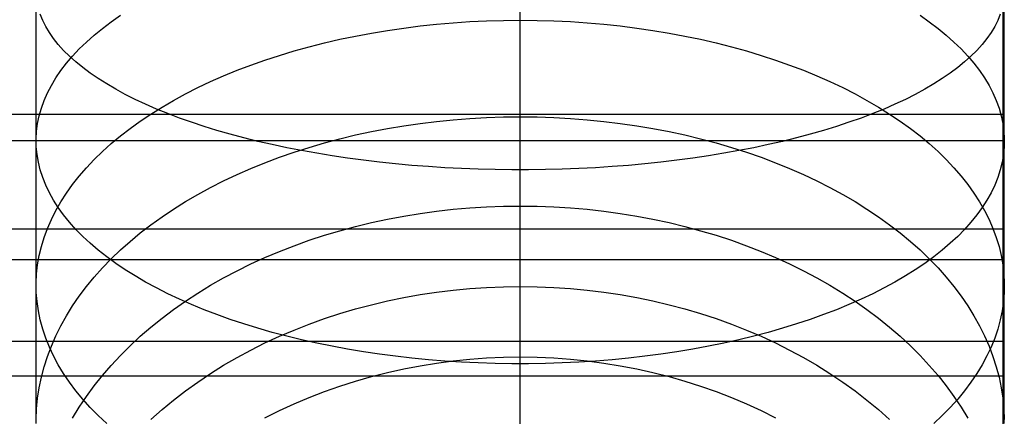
# Model space of a CAD drawing. Header units: millimetres. Extents: x -9 to 331, y -124 to 233.
# Tile 21 of 76: x 306 to 331, y -93 to -83. Entities that reach past the tile are written whole.
import ezdxf

# ---------------------------------------------------------------- set-up
doc = ezdxf.new("R2010")
doc.units = ezdxf.units.MM
doc.layers.add('Up Step Stool_Ferm Living', color=7, linetype='Continuous', true_color=0x000000)

msp = doc.modelspace()

# ---------------------------------------------------------------- linework, layer by layer
at = {"layer": 'Up Step Stool_Ferm Living'}
for p, q in [((331.056, -81.757, 149.148), (331.056, -83.569, 148.602)), ((331.056, -81.757, 149.148), (331.056, -83.569, 148.602)), ((318.595, -83.801, 148.527), (318.595, -81.966, 149.088)), ((331.056, -82.046, 150.106), (331.056, -83.892, 149.548)), ((306.095, -83.715, 135.207), (306.095, -82.374, 135.763)), ((318.595, -83.221, 121.321), (318.595, -82.354, 121.868)), ((318.595, -83.715, 135.207), (318.595, -82.374, 135.763)), ((331.056, -82.334, 151.063), (331.056, -84.215, 150.495)), ((331.056, -82.334, 151.063), (331.056, -84.215, 150.495)), ((331.095, -83.715, 135.207), (331.095, -82.374, 135.763)), ((306.265, -83.186, 137.648), (306.201, -83.027, 137.249)), ((308.032, -83.223, 128.047), (308.27, -83.056, 127.725)), ((328.92, -83.056, 127.725), (329.159, -83.223, 128.047)), ((330.989, -83.027, 137.249), (330.926, -83.186, 137.648)), ((306.343, -83.344, 138.044), (306.265, -83.186, 137.648)), ((306.437, -83.501, 138.438), (306.343, -83.344, 138.044)), ((307.594, -83.568, 128.712), (307.806, -83.394, 128.376)), ((307.806, -83.394, 128.376), (308.032, -83.223, 128.047)), ((315.168, -83.445, 121.747), (315.588, -83.384, 121.654)), ((315.588, -83.384, 121.654), (316.01, -83.331, 121.573)), ((316.01, -83.331, 121.573), (316.436, -83.285, 121.504)), ((316.436, -83.285, 121.504), (316.865, -83.248, 121.447)), ((316.865, -83.248, 121.447), (317.296, -83.22, 121.403)), ((317.296, -83.22, 121.403), (317.728, -83.199, 121.372)), ((317.728, -83.199, 121.372), (318.161, -83.187, 121.353)), ((318.161, -83.187, 121.353), (318.595, -83.182, 121.347)), ((318.595, -83.182, 121.347), (319.029, -83.187, 121.353)), ((318.595, -84.069, 120.745), (318.595, -83.221, 121.321)), ((319.029, -83.187, 121.353), (319.462, -83.199, 121.372)), ((319.462, -83.199, 121.372), (319.895, -83.22, 121.403)), ((319.895, -83.22, 121.403), (320.325, -83.248, 121.447)), ((320.325, -83.248, 121.447), (320.754, -83.285, 121.504)), ((320.754, -83.285, 121.504), (321.18, -83.331, 121.573)), ((321.18, -83.331, 121.573), (321.603, -83.384, 121.654)), ((321.603, -83.384, 121.654), (322.022, -83.445, 121.747)), ((329.159, -83.223, 128.047), (329.384, -83.394, 128.376)), ((329.384, -83.394, 128.376), (329.597, -83.568, 128.712)), ((330.847, -83.344, 138.044), (330.754, -83.501, 138.438)), ((330.926, -83.186, 137.648), (330.847, -83.344, 138.044)), ((306.545, -83.656, 138.829), (306.437, -83.501, 138.438)), ((307.394, -83.746, 129.054), (307.594, -83.568, 128.712)), ((313.937, -83.676, 122.1), (314.343, -83.591, 121.97)), ((314.343, -83.591, 121.97), (314.753, -83.514, 121.853)), ((314.753, -83.514, 121.853), (315.168, -83.445, 121.747)), ((322.022, -83.445, 121.747), (322.437, -83.514, 121.853)), ((322.437, -83.514, 121.853), (322.848, -83.591, 121.97)), ((322.848, -83.591, 121.97), (323.253, -83.676, 122.1)), ((329.597, -83.568, 128.712), (329.796, -83.746, 129.054)), ((330.754, -83.501, 138.438), (330.646, -83.656, 138.829)), ((331.056, -83.569, 148.602), (331.056, -85.36, 147.993)), ((331.056, -83.569, 148.602), (331.056, -85.36, 147.993)), ((306.095, -85.036, 134.606), (306.095, -83.715, 135.207)), ((306.667, -83.81, 139.215), (306.545, -83.656, 138.829)), ((306.804, -83.963, 139.598), (306.667, -83.81, 139.215)), ((307.208, -83.926, 129.402), (307.394, -83.746, 129.054)), ((312.757, -83.976, 122.557), (313.144, -83.869, 122.393)), ((313.144, -83.869, 122.393), (313.537, -83.769, 122.241)), ((313.537, -83.769, 122.241), (313.937, -83.676, 122.1)), ((318.595, -85.036, 134.606), (318.595, -83.715, 135.207)), ((318.595, -85.616, 147.901), (318.595, -83.801, 148.527)), ((323.253, -83.676, 122.1), (323.653, -83.769, 122.241)), ((323.653, -83.769, 122.241), (324.047, -83.869, 122.393)), ((324.047, -83.869, 122.393), (324.434, -83.976, 122.557)), ((329.796, -83.746, 129.054), (329.982, -83.926, 129.402)), ((330.523, -83.81, 139.215), (330.386, -83.963, 139.598)), ((330.646, -83.656, 138.829), (330.523, -83.81, 139.215)), ((331.056, -83.892, 149.548), (331.056, -85.718, 148.928)), ((331.095, -85.036, 134.606), (331.095, -83.715, 135.207)), ((306.956, -84.113, 139.976), (306.804, -83.963, 139.598)), ((306.878, -84.296, 130.114), (307.036, -84.11, 129.755)), ((307.121, -84.262, 140.348), (306.956, -84.113, 139.976)), ((307.036, -84.11, 129.755), (307.208, -83.926, 129.402)), ((312.004, -84.213, 122.918), (312.377, -84.091, 122.732)), ((312.377, -84.091, 122.732), (312.757, -83.976, 122.557)), ((318.595, -84.896, 120.14), (318.595, -84.069, 120.745)), ((324.434, -83.976, 122.557), (324.814, -84.091, 122.732)), ((324.814, -84.091, 122.732), (325.186, -84.213, 122.918)), ((329.982, -83.926, 129.402), (330.154, -84.11, 129.755)), ((330.235, -84.113, 139.976), (330.07, -84.262, 140.348)), ((330.154, -84.11, 129.755), (330.312, -84.296, 130.114)), ((330.386, -83.963, 139.598), (330.235, -84.113, 139.976)), ((306.734, -84.485, 130.477), (306.878, -84.296, 130.114)), ((307.3, -84.408, 140.716), (307.121, -84.262, 140.348)), ((307.492, -84.552, 141.077), (307.3, -84.408, 140.716)), ((311.283, -84.478, 123.322), (311.639, -84.342, 123.114)), ((311.639, -84.342, 123.114), (312.004, -84.213, 122.918)), ((325.186, -84.213, 122.918), (325.551, -84.342, 123.114)), ((325.551, -84.342, 123.114), (325.907, -84.478, 123.322)), ((329.891, -84.408, 140.716), (329.698, -84.552, 141.077)), ((330.07, -84.262, 140.348), (329.891, -84.408, 140.716)), ((330.312, -84.296, 130.114), (330.456, -84.485, 130.477)), ((331.056, -84.215, 150.495), (331.056, -86.076, 149.862)), ((331.056, -84.215, 150.495), (331.056, -86.076, 149.862)), ((306.604, -84.676, 130.844), (306.734, -84.485, 130.477)), ((307.698, -84.693, 141.432), (307.492, -84.552, 141.077)), ((310.597, -84.77, 123.766), (310.936, -84.621, 123.539)), ((310.936, -84.621, 123.539), (311.283, -84.478, 123.322)), ((325.907, -84.478, 123.322), (326.255, -84.621, 123.539)), ((326.255, -84.621, 123.539), (326.593, -84.77, 123.766)), ((329.698, -84.552, 141.077), (329.492, -84.693, 141.432)), ((330.456, -84.485, 130.477), (330.586, -84.676, 130.844)), ((306.388, -85.063, 131.59), (306.489, -84.868, 131.215)), ((306.489, -84.868, 131.215), (306.604, -84.676, 130.844)), ((307.917, -84.831, 141.779), (307.698, -84.693, 141.432)), ((308.149, -84.967, 142.12), (307.917, -84.831, 141.779)), ((310.269, -84.925, 124.003), (310.597, -84.77, 123.766)), ((318.595, -85.703, 119.508), (318.595, -84.896, 120.14)), ((326.593, -84.77, 123.766), (326.922, -84.925, 124.003)), ((329.273, -84.831, 141.779), (329.041, -84.967, 142.12)), ((329.492, -84.693, 141.432), (329.273, -84.831, 141.779)), ((330.586, -84.676, 130.844), (330.701, -84.868, 131.215)), ((330.701, -84.868, 131.215), (330.802, -85.063, 131.59)), ((306.095, -86.336, 133.961), (306.095, -85.036, 134.606)), ((306.302, -85.259, 131.967), (306.388, -85.063, 131.59)), ((308.394, -85.1, 142.453), (308.149, -84.967, 142.12)), ((308.651, -85.229, 142.778), (308.394, -85.1, 142.453)), ((309.642, -85.254, 124.505), (309.95, -85.087, 124.249)), ((309.95, -85.087, 124.249), (310.269, -84.925, 124.003)), ((318.595, -86.336, 133.961), (318.595, -85.036, 134.606)), ((326.922, -84.925, 124.003), (327.24, -85.087, 124.249)), ((327.24, -85.087, 124.249), (327.548, -85.254, 124.505)), ((328.796, -85.1, 142.453), (328.54, -85.229, 142.778)), ((329.041, -84.967, 142.12), (328.796, -85.1, 142.453)), ((330.802, -85.063, 131.59), (330.888, -85.259, 131.967)), ((331.095, -86.336, 133.961), (331.095, -85.036, 134.606)), ((306.231, -85.456, 132.347), (306.302, -85.259, 131.967)), ((308.92, -85.355, 143.094), (308.651, -85.229, 142.778)), ((309.2, -85.478, 143.402), (308.92, -85.355, 143.094)), ((309.059, -85.607, 125.042), (309.345, -85.428, 124.769)), ((309.345, -85.428, 124.769), (309.642, -85.254, 124.505)), ((327.548, -85.254, 124.505), (327.846, -85.428, 124.769)), ((327.846, -85.428, 124.769), (328.132, -85.607, 125.042)), ((328.271, -85.355, 143.094), (327.99, -85.478, 143.402)), ((328.54, -85.229, 142.778), (328.271, -85.355, 143.094)), ((330.888, -85.259, 131.967), (330.959, -85.456, 132.347)), ((331.056, -85.36, 147.993), (331.056, -87.13, 147.324)), ((331.056, -85.36, 147.993), (331.056, -87.13, 147.324)), ((331.056, -85.616, 147.901), (-8.925, -85.616, 147.901)), ((306.133, -85.854, 133.112), (306.175, -85.655, 132.729)), ((306.175, -85.655, 132.729), (306.231, -85.456, 132.347)), ((308.784, -85.791, 125.322), (309.059, -85.607, 125.042)), ((309.492, -85.596, 143.7), (309.2, -85.478, 143.402)), ((309.795, -85.711, 143.989), (309.492, -85.596, 143.7)), ((318.161, -85.683, 119.533), (318.595, -85.678, 119.527)), ((318.595, -87.407, 147.213), (318.595, -85.616, 147.901)), ((318.595, -85.678, 119.527), (319.029, -85.683, 119.533)), ((327.698, -85.596, 143.7), (327.396, -85.711, 143.989)), ((327.99, -85.478, 143.402), (327.698, -85.596, 143.7)), ((328.132, -85.607, 125.042), (328.407, -85.791, 125.322)), ((330.959, -85.456, 132.347), (331.016, -85.655, 132.729)), ((331.016, -85.655, 132.729), (331.057, -85.854, 133.112)), ((331.056, -85.616, 147.901), (331.056, -86.3, 149.78)), ((306.107, -86.053, 133.497), (306.133, -85.854, 133.112)), ((308.521, -85.98, 125.611), (308.784, -85.791, 125.322)), ((310.108, -85.822, 144.268), (309.795, -85.711, 143.989)), ((310.432, -85.929, 144.536), (310.108, -85.822, 144.268)), ((310.765, -86.032, 144.794), (310.432, -85.929, 144.536)), ((315.168, -85.981, 119.899), (315.588, -85.91, 119.812)), ((315.588, -85.91, 119.812), (316.01, -85.849, 119.737)), ((316.01, -85.849, 119.737), (316.436, -85.797, 119.673)), ((316.436, -85.797, 119.673), (316.865, -85.754, 119.621)), ((316.865, -85.754, 119.621), (317.296, -85.721, 119.58)), ((317.296, -85.721, 119.58), (317.728, -85.697, 119.551)), ((317.728, -85.697, 119.551), (318.161, -85.683, 119.533)), ((318.595, -86.487, 118.848), (318.595, -85.703, 119.508)), ((319.029, -85.683, 119.533), (319.462, -85.697, 119.551)), ((319.462, -85.697, 119.551), (319.895, -85.721, 119.58)), ((319.895, -85.721, 119.58), (320.325, -85.754, 119.621)), ((320.325, -85.754, 119.621), (320.754, -85.797, 119.673)), ((320.754, -85.797, 119.673), (321.18, -85.849, 119.737)), ((321.18, -85.849, 119.737), (321.603, -85.91, 119.812)), ((321.603, -85.91, 119.812), (322.022, -85.981, 119.899)), ((326.759, -85.929, 144.536), (326.425, -86.032, 144.794)), ((327.082, -85.822, 144.268), (326.759, -85.929, 144.536)), ((327.396, -85.711, 143.989), (327.082, -85.822, 144.268)), ((328.407, -85.791, 125.322), (328.67, -85.98, 125.611)), ((331.056, -85.718, 148.928), (331.056, -87.521, 148.244)), ((331.057, -85.854, 133.112), (331.083, -86.053, 133.497)), ((306.096, -86.253, 133.882), (306.107, -86.053, 133.497)), ((308.032, -86.373, 126.21), (308.27, -86.174, 125.907)), ((308.27, -86.174, 125.907), (308.521, -85.98, 125.611)), ((311.108, -86.13, 145.041), (310.765, -86.032, 144.794)), ((311.46, -86.224, 145.277), (311.108, -86.13, 145.041)), ((313.937, -86.247, 120.226), (314.343, -86.149, 120.106)), ((314.343, -86.149, 120.106), (314.753, -86.06, 119.997)), ((314.753, -86.06, 119.997), (315.168, -85.981, 119.899)), ((322.022, -85.981, 119.899), (322.437, -86.06, 119.997)), ((322.437, -86.06, 119.997), (322.848, -86.149, 120.106)), ((322.848, -86.149, 120.106), (323.253, -86.247, 120.226)), ((326.082, -86.13, 145.041), (325.73, -86.224, 145.277)), ((326.425, -86.032, 144.794), (326.082, -86.13, 145.041)), ((328.67, -85.98, 125.611), (328.92, -86.174, 125.907)), ((328.92, -86.174, 125.907), (329.159, -86.373, 126.21)), ((331.056, -86.076, 149.862), (331.056, -87.913, 149.165)), ((331.056, -86.076, 149.862), (331.056, -87.913, 149.165)), ((331.083, -86.053, 133.497), (331.095, -86.253, 133.882)), ((331.056, -86.3, 149.78), (-8.925, -86.3, 149.78)), ((306.095, -87.613, 133.271), (306.095, -86.336, 133.961)), ((306.099, -86.453, 134.267), (306.096, -86.253, 133.882)), ((307.806, -86.577, 126.52), (308.032, -86.373, 126.21)), ((311.821, -86.314, 145.501), (311.46, -86.224, 145.277)), ((312.189, -86.398, 145.714), (311.821, -86.314, 145.501)), ((312.566, -86.478, 145.915), (312.189, -86.398, 145.714)), ((313.144, -86.469, 120.498), (313.537, -86.353, 120.356)), ((313.537, -86.353, 120.356), (313.937, -86.247, 120.226)), ((318.595, -87.613, 133.271), (318.595, -86.336, 133.961)), ((323.253, -86.247, 120.226), (323.653, -86.353, 120.356)), ((323.653, -86.353, 120.356), (324.047, -86.469, 120.498)), ((325.001, -86.398, 145.714), (324.625, -86.478, 145.915)), ((325.37, -86.314, 145.501), (325.001, -86.398, 145.714)), ((325.73, -86.224, 145.277), (325.37, -86.314, 145.501)), ((329.159, -86.373, 126.21), (329.384, -86.577, 126.52)), ((331.095, -86.253, 133.882), (331.091, -86.453, 134.267)), ((331.095, -87.613, 133.271), (331.095, -86.336, 133.961)), ((306.118, -86.653, 134.651), (306.099, -86.453, 134.267)), ((306.152, -86.852, 135.035), (306.118, -86.653, 134.651)), ((307.594, -86.784, 126.836), (307.806, -86.577, 126.52)), ((312.377, -86.724, 120.812), (312.757, -86.592, 120.65)), ((312.949, -86.553, 146.103), (312.566, -86.478, 145.915)), ((312.757, -86.592, 120.65), (313.144, -86.469, 120.498)), ((313.34, -86.623, 146.279), (312.949, -86.553, 146.103)), ((313.737, -86.688, 146.442), (313.34, -86.623, 146.279)), ((314.139, -86.748, 146.592), (313.737, -86.688, 146.442)), ((318.595, -87.249, 118.161), (318.595, -86.487, 118.848)), ((323.454, -86.688, 146.442), (323.051, -86.748, 146.592)), ((323.851, -86.623, 146.279), (323.454, -86.688, 146.442)), ((324.241, -86.553, 146.103), (323.851, -86.623, 146.279)), ((324.047, -86.469, 120.498), (324.434, -86.592, 120.65)), ((324.625, -86.478, 145.915), (324.241, -86.553, 146.103)), ((324.434, -86.592, 120.65), (324.814, -86.724, 120.812)), ((329.384, -86.577, 126.52), (329.597, -86.784, 126.836)), ((331.072, -86.653, 134.651), (331.038, -86.852, 135.035)), ((331.091, -86.453, 134.267), (331.072, -86.653, 134.651)), ((306.201, -87.051, 135.418), (306.152, -86.852, 135.035)), ((307.394, -86.996, 127.159), (307.594, -86.784, 126.836)), ((311.639, -87.013, 121.167), (312.004, -86.865, 120.985)), ((312.004, -86.865, 120.985), (312.377, -86.724, 120.812)), ((314.547, -86.802, 146.729), (314.139, -86.748, 146.592)), ((314.96, -86.852, 146.853), (314.547, -86.802, 146.729)), ((315.377, -86.896, 146.963), (314.96, -86.852, 146.853)), ((315.799, -86.934, 147.06), (315.377, -86.896, 146.963)), ((316.223, -86.968, 147.144), (315.799, -86.934, 147.06)), ((321.392, -86.934, 147.06), (320.967, -86.968, 147.144)), ((321.813, -86.896, 146.963), (321.392, -86.934, 147.06)), ((322.23, -86.852, 146.853), (321.813, -86.896, 146.963)), ((322.643, -86.802, 146.729), (322.23, -86.852, 146.853)), ((323.051, -86.748, 146.592), (322.643, -86.802, 146.729)), ((324.814, -86.724, 120.812), (325.186, -86.865, 120.985)), ((325.186, -86.865, 120.985), (325.551, -87.013, 121.167)), ((329.597, -86.784, 126.836), (329.796, -86.996, 127.159)), ((331.038, -86.852, 135.035), (330.989, -87.051, 135.418)), ((306.265, -87.249, 135.799), (306.201, -87.051, 135.418)), ((307.208, -87.211, 127.486), (307.394, -86.996, 127.159)), ((310.936, -87.334, 121.561), (311.283, -87.17, 121.359)), ((311.283, -87.17, 121.359), (311.639, -87.013, 121.167)), ((316.65, -86.995, 147.213), (316.223, -86.968, 147.144)), ((317.08, -87.018, 147.269), (316.65, -86.995, 147.213)), ((317.512, -87.034, 147.311), (317.08, -87.018, 147.269)), ((317.945, -87.045, 147.339), (317.512, -87.034, 147.311)), ((318.378, -87.051, 147.353), (317.945, -87.045, 147.339)), ((318.812, -87.051, 147.353), (318.378, -87.051, 147.353)), ((319.246, -87.045, 147.339), (318.812, -87.051, 147.353)), ((319.679, -87.034, 147.311), (319.246, -87.045, 147.339)), ((320.11, -87.018, 147.269), (319.679, -87.034, 147.311)), ((320.54, -86.995, 147.213), (320.11, -87.018, 147.269)), ((320.967, -86.968, 147.144), (320.54, -86.995, 147.213)), ((325.551, -87.013, 121.167), (325.907, -87.17, 121.359)), ((325.907, -87.17, 121.359), (326.255, -87.334, 121.561)), ((329.796, -86.996, 127.159), (329.982, -87.211, 127.486)), ((330.989, -87.051, 135.418), (330.926, -87.249, 135.799)), ((331.056, -87.13, 147.324), (331.056, -88.875, 146.594)), ((331.056, -87.13, 147.324), (331.056, -88.875, 146.594)), ((306.343, -87.446, 136.177), (306.265, -87.249, 135.799)), ((306.437, -87.641, 136.553), (306.343, -87.446, 136.177)), ((306.878, -87.651, 128.157), (307.036, -87.429, 127.819)), ((307.036, -87.429, 127.819), (307.208, -87.211, 127.486)), ((310.597, -87.505, 121.771), (310.936, -87.334, 121.561)), ((318.595, -87.986, 117.449), (318.595, -87.249, 118.161)), ((318.595, -89.173, 146.462), (318.595, -87.407, 147.213)), ((326.255, -87.334, 121.561), (326.593, -87.505, 121.771)), ((329.982, -87.211, 127.486), (330.154, -87.429, 127.819)), ((330.154, -87.429, 127.819), (330.312, -87.651, 128.157)), ((330.847, -87.446, 136.177), (330.754, -87.641, 136.553)), ((330.926, -87.249, 135.799), (330.847, -87.446, 136.177)), ((306.095, -88.865, 132.539), (306.095, -87.613, 133.271)), ((306.545, -87.835, 136.926), (306.437, -87.641, 136.553)), ((306.734, -87.875, 128.5), (306.878, -87.651, 128.157)), ((309.95, -87.87, 122.22), (310.269, -87.684, 121.991)), ((310.269, -87.684, 121.991), (310.597, -87.505, 121.771)), ((318.595, -88.865, 132.539), (318.595, -87.613, 133.271)), ((326.593, -87.505, 121.771), (326.922, -87.684, 121.991)), ((326.922, -87.684, 121.991), (327.24, -87.87, 122.22)), ((330.312, -87.651, 128.157), (330.456, -87.875, 128.5)), ((330.754, -87.641, 136.553), (330.646, -87.835, 136.926)), ((331.056, -87.521, 148.244), (331.056, -89.3, 147.499)), ((331.095, -88.865, 132.539), (331.095, -87.613, 133.271)), ((306.667, -88.026, 137.296), (306.545, -87.835, 136.926)), ((306.604, -88.103, 128.846), (306.734, -87.875, 128.5)), ((309.642, -88.063, 122.456), (309.95, -87.87, 122.22)), ((327.24, -87.87, 122.22), (327.548, -88.063, 122.456)), ((330.456, -87.875, 128.5), (330.586, -88.103, 128.846)), ((330.646, -87.835, 136.926), (330.523, -88.026, 137.296)), ((331.056, -87.913, 149.165), (331.056, -89.725, 148.405)), ((331.056, -87.913, 149.165), (331.056, -89.725, 148.405)), ((306.489, -88.332, 129.195), (306.604, -88.103, 128.846)), ((306.804, -88.216, 137.661), (306.667, -88.026, 137.296)), ((306.956, -88.404, 138.022), (306.804, -88.216, 137.661)), ((309.345, -88.263, 122.701), (309.642, -88.063, 122.456)), ((315.588, -88.246, 117.709), (316.01, -88.177, 117.64)), ((316.01, -88.177, 117.64), (316.436, -88.119, 117.582)), ((316.436, -88.119, 117.582), (316.865, -88.071, 117.534)), ((316.865, -88.071, 117.534), (317.296, -88.034, 117.497)), ((317.296, -88.034, 117.497), (317.728, -88.007, 117.471)), ((317.728, -88.007, 117.471), (318.161, -87.991, 117.455)), ((318.161, -87.991, 117.455), (318.595, -87.986, 117.449)), ((318.595, -88.699, 116.713), (318.595, -87.986, 117.449)), ((318.595, -87.986, 117.449), (319.029, -87.991, 117.455)), ((319.029, -87.991, 117.455), (319.462, -88.007, 117.471)), ((319.462, -88.007, 117.471), (319.895, -88.034, 117.497)), ((319.895, -88.034, 117.497), (320.325, -88.071, 117.534)), ((320.325, -88.071, 117.534), (320.754, -88.119, 117.582)), ((320.754, -88.119, 117.582), (321.18, -88.177, 117.64)), ((321.18, -88.177, 117.64), (321.603, -88.246, 117.709)), ((327.548, -88.063, 122.456), (327.846, -88.263, 122.701)), ((330.386, -88.216, 137.661), (330.235, -88.404, 138.022)), ((330.523, -88.026, 137.296), (330.386, -88.216, 137.661)), ((330.586, -88.103, 128.846), (330.701, -88.332, 129.195)), ((306.388, -88.563, 129.548), (306.489, -88.332, 129.195)), ((307.121, -88.589, 138.378), (306.956, -88.404, 138.022)), ((308.784, -88.681, 123.215), (309.059, -88.469, 122.954)), ((309.059, -88.469, 122.954), (309.345, -88.263, 122.701)), ((314.343, -88.514, 117.976), (314.753, -88.414, 117.877)), ((314.753, -88.414, 117.877), (315.168, -88.325, 117.788)), ((315.168, -88.325, 117.788), (315.588, -88.246, 117.709)), ((321.603, -88.246, 117.709), (322.022, -88.325, 117.788)), ((322.022, -88.325, 117.788), (322.437, -88.414, 117.877)), ((322.437, -88.414, 117.877), (322.848, -88.514, 117.976)), ((327.846, -88.263, 122.701), (328.132, -88.469, 122.954)), ((328.132, -88.469, 122.954), (328.407, -88.681, 123.215)), ((330.235, -88.404, 138.022), (330.07, -88.589, 138.378)), ((330.701, -88.332, 129.195), (330.802, -88.563, 129.548)), ((331.056, -88.587, 146.719), (-8.925, -88.587, 146.719)), ((306.302, -88.797, 129.904), (306.388, -88.563, 129.548)), ((307.3, -88.771, 138.729), (307.121, -88.589, 138.378)), ((308.521, -88.899, 123.482), (308.784, -88.681, 123.215)), ((313.537, -88.743, 118.204), (313.937, -88.623, 118.085)), ((313.937, -88.623, 118.085), (314.343, -88.514, 117.976)), ((318.595, -89.386, 115.952), (318.595, -88.699, 116.713)), ((322.848, -88.514, 117.976), (323.253, -88.623, 118.085)), ((323.253, -88.623, 118.085), (323.653, -88.743, 118.204)), ((328.407, -88.681, 123.215), (328.67, -88.899, 123.482)), ((330.07, -88.589, 138.378), (329.891, -88.771, 138.729)), ((330.802, -88.563, 129.548), (330.888, -88.797, 129.904)), ((331.056, -88.587, 146.719), (331.056, -89.38, 148.555)), ((306.095, -90.092, 131.764), (306.095, -88.865, 132.539)), ((306.231, -89.032, 130.262), (306.302, -88.797, 129.904)), ((307.492, -88.95, 139.074), (307.3, -88.771, 138.729)), ((307.698, -89.126, 139.413), (307.492, -88.95, 139.074)), ((308.27, -89.122, 123.757), (308.521, -88.899, 123.482)), ((312.757, -89.011, 118.472), (313.144, -88.872, 118.333)), ((313.144, -88.872, 118.333), (313.537, -88.743, 118.204)), ((318.595, -90.092, 131.764), (318.595, -88.865, 132.539)), ((323.653, -88.743, 118.204), (324.047, -88.872, 118.333)), ((324.047, -88.872, 118.333), (324.434, -89.011, 118.472)), ((328.67, -88.899, 123.482), (328.92, -89.122, 123.757)), ((329.698, -88.95, 139.074), (329.492, -89.126, 139.413)), ((329.891, -88.771, 138.729), (329.698, -88.95, 139.074)), ((330.888, -88.797, 129.904), (330.959, -89.032, 130.262)), ((331.056, -88.875, 146.594), (331.056, -90.594, 145.804)), ((331.056, -88.875, 146.594), (331.056, -90.594, 145.804)), ((331.095, -90.092, 131.764), (331.095, -88.865, 132.539)), ((306.175, -89.268, 130.621), (306.231, -89.032, 130.262)), ((307.917, -89.299, 139.745), (307.698, -89.126, 139.413)), ((308.032, -89.351, 124.038), (308.27, -89.122, 123.757)), ((312.004, -89.316, 118.776), (312.377, -89.159, 118.619)), ((312.377, -89.159, 118.619), (312.757, -89.011, 118.472)), ((318.595, -90.912, 145.65), (318.595, -89.173, 146.462)), ((324.434, -89.011, 118.472), (324.814, -89.159, 118.619)), ((324.814, -89.159, 118.619), (325.186, -89.316, 118.776)), ((328.92, -89.122, 123.757), (329.159, -89.351, 124.038)), ((329.492, -89.126, 139.413), (329.273, -89.299, 139.745)), ((330.959, -89.032, 130.262), (331.016, -89.268, 130.621)), ((331.056, -89.38, 148.555), (-8.925, -89.38, 148.555)), ((306.133, -89.505, 130.983), (306.175, -89.268, 130.621)), ((307.806, -89.585, 124.326), (308.032, -89.351, 124.038)), ((308.149, -89.468, 140.071), (307.917, -89.299, 139.745)), ((308.394, -89.633, 140.389), (308.149, -89.468, 140.071)), ((311.283, -89.658, 119.117), (311.639, -89.483, 118.943)), ((311.639, -89.483, 118.943), (312.004, -89.316, 118.776)), ((318.595, -90.046, 115.168), (318.595, -89.386, 115.952)), ((325.186, -89.316, 118.776), (325.551, -89.483, 118.943)), ((325.551, -89.483, 118.943), (325.907, -89.658, 119.117)), ((329.041, -89.468, 140.071), (328.796, -89.633, 140.389)), ((329.273, -89.299, 139.745), (329.041, -89.468, 140.071)), ((329.159, -89.351, 124.038), (329.384, -89.585, 124.326)), ((331.016, -89.268, 130.621), (331.057, -89.505, 130.983)), ((331.056, -89.3, 147.499), (331.056, -91.052, 146.694)), ((306.096, -89.98, 131.707), (306.107, -89.742, 131.345)), ((306.107, -89.742, 131.345), (306.133, -89.505, 130.983)), ((307.594, -89.824, 124.619), (307.806, -89.585, 124.326)), ((308.651, -89.794, 140.699), (308.394, -89.633, 140.389)), ((310.936, -89.842, 119.301), (311.283, -89.658, 119.117)), ((325.907, -89.658, 119.117), (326.255, -89.842, 119.301)), ((328.796, -89.633, 140.389), (328.54, -89.794, 140.699)), ((329.384, -89.585, 124.326), (329.597, -89.824, 124.619)), ((331.056, -89.725, 148.405), (331.056, -91.51, 147.583)), ((331.056, -89.725, 148.405), (331.056, -91.51, 147.583)), ((331.057, -89.505, 130.983), (331.083, -89.742, 131.345)), ((331.083, -89.742, 131.345), (331.095, -89.98, 131.707)), ((306.099, -90.218, 132.07), (306.096, -89.98, 131.707)), ((307.394, -90.067, 124.918), (307.594, -89.824, 124.619)), ((308.92, -89.951, 141.001), (308.651, -89.794, 140.699)), ((309.2, -90.104, 141.295), (308.92, -89.951, 141.001)), ((310.597, -90.034, 119.493), (310.936, -89.842, 119.301)), ((326.255, -89.842, 119.301), (326.593, -90.034, 119.493)), ((328.271, -89.951, 141.001), (327.99, -90.104, 141.295)), ((328.54, -89.794, 140.699), (328.271, -89.951, 141.001)), ((329.597, -89.824, 124.619), (329.796, -90.067, 124.918)), ((331.095, -89.98, 131.707), (331.091, -90.218, 132.07)), ((306.095, -91.292, 130.947), (306.095, -90.092, 131.764)), ((306.118, -90.456, 132.433), (306.099, -90.218, 132.07)), ((307.208, -90.315, 125.222), (307.394, -90.067, 124.918)), ((309.492, -90.252, 141.58), (309.2, -90.104, 141.295)), ((309.795, -90.395, 141.856), (309.492, -90.252, 141.58)), ((309.95, -90.444, 119.901), (310.269, -90.235, 119.693)), ((310.269, -90.235, 119.693), (310.597, -90.034, 119.493)), ((316.01, -90.276, 115.314), (316.436, -90.212, 115.262)), ((316.436, -90.212, 115.262), (316.865, -90.16, 115.22)), ((316.865, -90.16, 115.22), (317.296, -90.119, 115.187)), ((317.296, -90.119, 115.187), (317.728, -90.09, 115.163)), ((317.728, -90.09, 115.163), (318.161, -90.072, 115.149)), ((318.161, -90.072, 115.149), (318.595, -90.066, 115.144)), ((318.595, -90.68, 114.363), (318.595, -90.046, 115.168)), ((318.595, -90.066, 115.144), (319.029, -90.072, 115.149)), ((318.595, -91.292, 130.947), (318.595, -90.092, 131.764)), ((319.029, -90.072, 115.149), (319.462, -90.09, 115.163)), ((319.462, -90.09, 115.163), (319.895, -90.119, 115.187)), ((319.895, -90.119, 115.187), (320.325, -90.16, 115.22)), ((320.325, -90.16, 115.22), (320.754, -90.212, 115.262)), ((320.754, -90.212, 115.262), (321.18, -90.276, 115.314)), ((326.593, -90.034, 119.493), (326.922, -90.235, 119.693)), ((326.922, -90.235, 119.693), (327.24, -90.444, 119.901)), ((327.698, -90.252, 141.58), (327.396, -90.395, 141.856)), ((327.99, -90.104, 141.295), (327.698, -90.252, 141.58)), ((329.796, -90.067, 124.918), (329.982, -90.315, 125.222)), ((331.091, -90.218, 132.07), (331.072, -90.456, 132.433)), ((331.095, -91.292, 130.947), (331.095, -90.092, 131.764)), ((306.152, -90.693, 132.794), (306.118, -90.456, 132.433)), ((307.036, -90.566, 125.531), (307.208, -90.315, 125.222)), ((309.642, -90.66, 120.117), (309.95, -90.444, 119.901)), ((310.108, -90.533, 142.122), (309.795, -90.395, 141.856)), ((314.753, -90.536, 115.525), (315.168, -90.438, 115.445)), ((315.168, -90.438, 115.445), (315.588, -90.352, 115.375)), ((315.588, -90.352, 115.375), (316.01, -90.276, 115.314)), ((321.18, -90.276, 115.314), (321.603, -90.352, 115.375)), ((321.603, -90.352, 115.375), (322.022, -90.438, 115.445)), ((322.022, -90.438, 115.445), (322.437, -90.536, 115.525)), ((327.396, -90.395, 141.856), (327.082, -90.533, 142.122)), ((327.24, -90.444, 119.901), (327.548, -90.66, 120.117)), ((329.982, -90.315, 125.222), (330.154, -90.566, 125.531)), ((331.072, -90.456, 132.433), (331.038, -90.693, 132.794)), ((306.201, -90.93, 133.155), (306.152, -90.693, 132.794)), ((306.878, -90.821, 125.844), (307.036, -90.566, 125.531)), ((309.345, -90.884, 120.34), (309.642, -90.66, 120.117)), ((310.432, -90.666, 142.379), (310.108, -90.533, 142.122)), ((310.765, -90.794, 142.625), (310.432, -90.666, 142.379)), ((313.537, -90.897, 115.817), (313.937, -90.766, 115.711)), ((313.937, -90.766, 115.711), (314.343, -90.646, 115.613)), ((314.343, -90.646, 115.613), (314.753, -90.536, 115.525)), ((318.595, -91.286, 113.536), (318.595, -90.68, 114.363)), ((322.437, -90.536, 115.525), (322.848, -90.646, 115.613)), ((322.848, -90.646, 115.613), (323.253, -90.766, 115.711)), ((323.253, -90.766, 115.711), (323.653, -90.897, 115.817)), ((326.759, -90.666, 142.379), (326.425, -90.794, 142.625)), ((327.082, -90.533, 142.122), (326.759, -90.666, 142.379)), ((327.548, -90.66, 120.117), (327.846, -90.884, 120.34)), ((330.154, -90.566, 125.531), (330.312, -90.821, 125.844)), ((331.038, -90.693, 132.794), (330.989, -90.93, 133.155)), ((331.056, -90.594, 145.804), (331.056, -92.285, 144.956)), ((331.056, -90.594, 145.804), (331.056, -92.285, 144.956)), ((306.265, -91.165, 133.514), (306.201, -90.93, 133.155)), ((306.734, -91.08, 126.161), (306.878, -90.821, 125.844)), ((309.059, -91.114, 120.57), (309.345, -90.884, 120.34)), ((311.108, -90.917, 142.861), (310.765, -90.794, 142.625)), ((311.46, -91.034, 143.086), (311.108, -90.917, 142.861)), ((313.144, -91.039, 115.932), (313.537, -90.897, 115.817)), ((318.595, -92.622, 144.778), (318.595, -90.912, 145.65)), ((323.653, -90.897, 115.817), (324.047, -91.039, 115.932)), ((326.082, -90.917, 142.861), (325.73, -91.034, 143.086)), ((326.425, -90.794, 142.625), (326.082, -90.917, 142.861)), ((327.846, -90.884, 120.34), (328.132, -91.114, 120.57)), ((330.312, -90.821, 125.844), (330.456, -91.08, 126.161)), ((330.989, -90.93, 133.155), (330.926, -91.165, 133.514)), ((306.343, -91.399, 133.87), (306.265, -91.165, 133.514)), ((306.604, -91.341, 126.483), (306.734, -91.08, 126.161)), ((308.784, -91.352, 120.808), (309.059, -91.114, 120.57)), ((311.821, -91.145, 143.3), (311.46, -91.034, 143.086)), ((312.189, -91.251, 143.503), (311.821, -91.145, 143.3)), ((312.566, -91.35, 143.695), (312.189, -91.251, 143.503)), ((312.377, -91.353, 116.187), (312.757, -91.191, 116.055)), ((312.757, -91.191, 116.055), (313.144, -91.039, 115.932)), ((324.047, -91.039, 115.932), (324.434, -91.191, 116.055)), ((324.434, -91.191, 116.055), (324.814, -91.353, 116.187)), ((325.001, -91.251, 143.503), (324.625, -91.35, 143.695)), ((325.37, -91.145, 143.3), (325.001, -91.251, 143.503)), ((325.73, -91.034, 143.086), (325.37, -91.145, 143.3)), ((328.132, -91.114, 120.57), (328.407, -91.352, 120.808)), ((330.456, -91.08, 126.161), (330.586, -91.341, 126.483)), ((330.926, -91.165, 133.514), (330.847, -91.399, 133.87)), ((331.056, -91.052, 146.694), (331.056, -92.775, 145.828)), ((331.056, -91.486, 145.366), (-8.925, -91.486, 145.366)), ((306.095, -92.463, 130.09), (306.095, -91.292, 130.947)), ((306.437, -91.632, 134.225), (306.343, -91.399, 133.87)), ((306.489, -91.605, 126.807), (306.604, -91.341, 126.483)), ((308.521, -91.597, 121.051), (308.784, -91.352, 120.808)), ((311.639, -91.709, 116.475), (312.004, -91.526, 116.327)), ((312.004, -91.526, 116.327), (312.377, -91.353, 116.187)), ((312.949, -91.443, 143.875), (312.566, -91.35, 143.695)), ((313.34, -91.531, 144.043), (312.949, -91.443, 143.875)), ((318.595, -91.863, 112.688), (318.595, -91.286, 113.536)), ((318.595, -92.463, 130.09), (318.595, -91.292, 130.947)), ((324.241, -91.443, 143.875), (323.851, -91.531, 144.043)), ((324.625, -91.35, 143.695), (324.241, -91.443, 143.875)), ((324.814, -91.353, 116.187), (325.186, -91.526, 116.327)), ((325.186, -91.526, 116.327), (325.551, -91.709, 116.475)), ((328.407, -91.352, 120.808), (328.67, -91.597, 121.051)), ((330.586, -91.341, 126.483), (330.701, -91.605, 126.807)), ((330.847, -91.399, 133.87), (330.754, -91.632, 134.225)), ((331.056, -91.486, 145.366), (331.056, -92.384, 147.153)), ((331.056, -91.51, 147.583), (331.056, -93.265, 146.7)), ((331.056, -91.51, 147.583), (331.056, -93.265, 146.7)), ((331.095, -92.463, 130.09), (331.095, -91.292, 130.947)), ((306.388, -91.872, 127.134), (306.489, -91.605, 126.807)), ((306.545, -91.862, 134.576), (306.437, -91.632, 134.225)), ((308.27, -91.847, 121.302), (308.521, -91.597, 121.051)), ((311.283, -91.901, 116.631), (311.639, -91.709, 116.475)), ((313.737, -91.612, 144.199), (313.34, -91.531, 144.043)), ((314.139, -91.686, 144.342), (313.737, -91.612, 144.199)), ((314.547, -91.754, 144.473), (314.139, -91.686, 144.342)), ((314.96, -91.816, 144.591), (314.547, -91.754, 144.473)), ((322.643, -91.754, 144.473), (322.23, -91.816, 144.591)), ((323.051, -91.686, 144.342), (322.643, -91.754, 144.473)), ((323.454, -91.612, 144.199), (323.051, -91.686, 144.342)), ((323.851, -91.531, 144.043), (323.454, -91.612, 144.199)), ((325.551, -91.709, 116.475), (325.907, -91.901, 116.631)), ((328.67, -91.597, 121.051), (328.92, -91.847, 121.302)), ((330.754, -91.632, 134.225), (330.646, -91.862, 134.576)), ((330.701, -91.605, 126.807), (330.802, -91.872, 127.134)), ((306.302, -92.14, 127.464), (306.388, -91.872, 127.134)), ((306.667, -92.091, 134.924), (306.545, -91.862, 134.576)), ((308.032, -92.104, 121.558), (308.27, -91.847, 121.302)), ((310.936, -92.103, 116.794), (311.283, -91.901, 116.631)), ((315.377, -91.871, 144.697), (314.96, -91.816, 144.591)), ((315.799, -91.919, 144.79), (315.377, -91.871, 144.697)), ((316.223, -91.96, 144.869), (315.799, -91.919, 144.79)), ((316.65, -91.995, 144.936), (316.223, -91.96, 144.869)), ((316.436, -92.045, 112.752), (316.865, -91.989, 112.715)), ((317.08, -92.022, 144.989), (316.65, -91.995, 144.936)), ((316.865, -91.989, 112.715), (317.296, -91.945, 112.687)), ((317.512, -92.043, 145.029), (317.08, -92.022, 144.989)), ((317.296, -91.945, 112.687), (317.728, -91.913, 112.666)), ((317.728, -91.913, 112.666), (318.161, -91.894, 112.654)), ((318.161, -91.894, 112.654), (318.595, -91.888, 112.65)), ((318.595, -92.41, 111.822), (318.595, -91.863, 112.688)), ((318.595, -91.888, 112.65), (319.029, -91.894, 112.654)), ((319.029, -91.894, 112.654), (319.462, -91.913, 112.666)), ((319.462, -91.913, 112.666), (319.895, -91.945, 112.687)), ((320.11, -92.022, 144.989), (319.679, -92.043, 145.029)), ((319.895, -91.945, 112.687), (320.325, -91.989, 112.715)), ((320.54, -91.995, 144.936), (320.11, -92.022, 144.989)), ((320.325, -91.989, 112.715), (320.754, -92.045, 112.752)), ((320.967, -91.96, 144.869), (320.54, -91.995, 144.936)), ((321.392, -91.919, 144.79), (320.967, -91.96, 144.869)), ((321.813, -91.871, 144.697), (321.392, -91.919, 144.79)), ((322.23, -91.816, 144.591), (321.813, -91.871, 144.697)), ((325.907, -91.901, 116.631), (326.255, -92.103, 116.794)), ((328.92, -91.847, 121.302), (329.159, -92.104, 121.558)), ((330.646, -91.862, 134.576), (330.523, -92.091, 134.924)), ((330.802, -91.872, 127.134), (330.888, -92.14, 127.464)), ((306.231, -92.411, 127.796), (306.302, -92.14, 127.464)), ((306.804, -92.316, 135.268), (306.667, -92.091, 134.924)), ((307.806, -92.366, 121.819), (308.032, -92.104, 121.558)), ((310.597, -92.314, 116.966), (310.936, -92.103, 116.794)), ((314.753, -92.395, 112.98), (315.168, -92.289, 112.911)), ((315.168, -92.289, 112.911), (315.588, -92.196, 112.85)), ((315.588, -92.196, 112.85), (316.01, -92.114, 112.797)), ((316.01, -92.114, 112.797), (316.436, -92.045, 112.752)), ((317.945, -92.057, 145.056), (317.512, -92.043, 145.029)), ((318.378, -92.064, 145.069), (317.945, -92.057, 145.056)), ((318.812, -92.064, 145.069), (318.378, -92.064, 145.069)), ((319.246, -92.057, 145.056), (318.812, -92.064, 145.069)), ((319.679, -92.043, 145.029), (319.246, -92.057, 145.056)), ((320.754, -92.045, 112.752), (321.18, -92.114, 112.797)), ((321.18, -92.114, 112.797), (321.603, -92.196, 112.85)), ((321.603, -92.196, 112.85), (322.022, -92.289, 112.911)), ((322.022, -92.289, 112.911), (322.437, -92.395, 112.98)), ((326.255, -92.103, 116.794), (326.593, -92.314, 116.966)), ((329.159, -92.104, 121.558), (329.384, -92.366, 121.819)), ((330.523, -92.091, 134.924), (330.386, -92.316, 135.268)), ((330.888, -92.14, 127.464), (330.959, -92.411, 127.796)), ((331.056, -92.285, 144.956), (331.056, -93.946, 144.05)), ((331.056, -92.285, 144.956), (331.056, -93.946, 144.05)), ((331.056, -92.384, 147.153), (-8.925, -92.384, 147.153)), ((306.095, -93.604, 129.194), (306.095, -92.463, 130.09)), ((306.175, -92.682, 128.13), (306.231, -92.411, 127.796)), ((306.956, -92.539, 135.608), (306.804, -92.316, 135.268)), ((307.121, -92.76, 135.944), (306.956, -92.539, 135.608)), ((307.594, -92.634, 122.087), (307.806, -92.366, 121.819)), ((309.95, -92.763, 117.329), (310.269, -92.535, 117.144)), ((310.269, -92.535, 117.144), (310.597, -92.314, 116.966)), ((313.937, -92.642, 113.142), (314.343, -92.512, 113.057)), ((314.343, -92.512, 113.057), (314.753, -92.395, 112.98)), ((318.595, -92.928, 110.937), (318.595, -92.41, 111.822)), ((318.595, -93.604, 129.194), (318.595, -92.463, 130.09)), ((322.437, -92.395, 112.98), (322.848, -92.512, 113.057)), ((322.848, -92.512, 113.057), (323.253, -92.642, 113.142)), ((326.593, -92.314, 116.966), (326.922, -92.535, 117.144)), ((326.922, -92.535, 117.144), (327.24, -92.763, 117.329)), ((329.384, -92.366, 121.819), (329.597, -92.634, 122.087)), ((330.235, -92.539, 135.608), (330.07, -92.76, 135.944)), ((330.386, -92.316, 135.268), (330.235, -92.539, 135.608)), ((330.959, -92.411, 127.796), (331.016, -92.682, 128.13)), ((331.095, -93.604, 129.194), (331.095, -92.463, 130.09)), ((306.133, -92.955, 128.464), (306.175, -92.682, 128.13)), ((307.3, -92.976, 136.274), (307.121, -92.76, 135.944)), ((307.394, -92.907, 122.359), (307.594, -92.634, 122.087)), ((309.642, -93.001, 117.522), (309.95, -92.763, 117.329)), ((313.144, -92.936, 113.334), (313.537, -92.783, 113.234)), ((313.537, -92.783, 113.234), (313.937, -92.642, 113.142)), ((318.595, -94.3, 143.847), (318.595, -92.622, 144.778)), ((323.253, -92.642, 113.142), (323.653, -92.783, 113.234)), ((323.653, -92.783, 113.234), (324.047, -92.936, 113.334)), ((327.24, -92.763, 117.329), (327.548, -93.001, 117.522)), ((329.597, -92.634, 122.087), (329.796, -92.907, 122.359)), ((330.07, -92.76, 135.944), (329.891, -92.976, 136.274)), ((331.016, -92.682, 128.13), (331.057, -92.955, 128.464)), ((331.056, -92.775, 145.828), (331.056, -94.468, 144.904)), ((306.107, -93.228, 128.8), (306.133, -92.955, 128.464)), ((307.208, -93.185, 122.636), (307.394, -92.907, 122.359)), ((307.492, -93.19, 136.599), (307.3, -92.976, 136.274)), ((309.345, -93.246, 117.721), (309.642, -93.001, 117.522)), ((312.757, -93.1, 113.441), (313.144, -92.936, 113.334)), ((318.595, -93.416, 110.036), (318.595, -92.928, 110.937)), ((324.047, -92.936, 113.334), (324.434, -93.1, 113.441)), ((327.548, -93.001, 117.522), (327.846, -93.246, 117.721)), ((329.891, -92.976, 136.274), (329.698, -93.19, 136.599)), ((329.796, -92.907, 122.359), (329.982, -93.185, 122.636)), ((331.057, -92.955, 128.464), (331.083, -93.228, 128.8)), ((306.096, -93.502, 129.137), (306.107, -93.228, 128.8)), ((307.036, -93.466, 122.917), (307.208, -93.185, 122.636)), ((307.698, -93.399, 136.919), (307.492, -93.19, 136.599)), ((309.059, -93.5, 117.926), (309.345, -93.246, 117.721)), ((312.004, -93.462, 113.677), (312.377, -93.275, 113.555)), ((312.377, -93.275, 113.555), (312.757, -93.1, 113.441)), ((324.434, -93.1, 113.441), (324.814, -93.275, 113.555)), ((324.814, -93.275, 113.555), (325.186, -93.462, 113.677)), ((327.846, -93.246, 117.721), (328.132, -93.5, 117.926)), ((329.698, -93.19, 136.599), (329.492, -93.399, 136.919)), ((329.982, -93.185, 122.636), (330.154, -93.466, 122.917)), ((331.056, -93.265, 146.7), (331.056, -94.989, 145.758)), ((331.056, -93.265, 146.7), (331.056, -94.989, 145.758)), ((331.083, -93.228, 128.8), (331.095, -93.502, 129.137)), ((307.917, -93.605, 137.232), (307.698, -93.399, 136.919)), ((318.595, -93.872, 109.118), (318.595, -93.416, 110.036)), ((329.492, -93.399, 136.919), (329.273, -93.605, 137.232))]:
    msp.add_line(p, q, dxfattribs=at)

doc.saveas('drawing.dxf')
